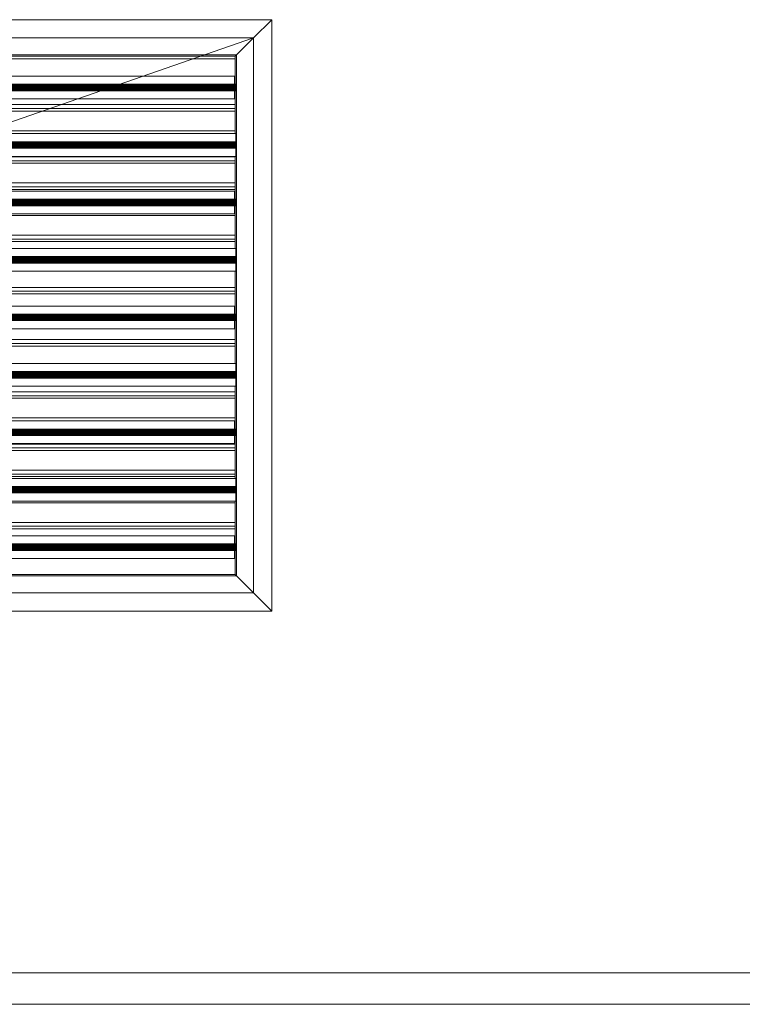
# Model space of a CAD drawing. Header units: metres. Extents: x 2.9 to 42.3, y -72.9 to -49.3.
# Tile 241 of 256: x 28.583 to 29.136, y -67.94 to -67.185. Entities that reach past the tile are written whole.
import ezdxf

# ---------------------------------------------------------------- set-up
doc = ezdxf.new("R2010")
doc.units = ezdxf.units.M
doc.linetypes.add('Oculto 1_5', pattern=[0.0022, 0.0015, -0.0007])
for name, color, linetype, lineweight in [('A-DETL', 7, 'Oculto 1_5', 18), ('A-WALL', 7, 'Continuous', 18), ('G-IMPT', 7, 'Continuous', 18), ('M-HVAC-DUCT-ANNO', 7, 'Continuous', 18)]:
    doc.layers.add(name, color=color, linetype=linetype, lineweight=lineweight)

# ---------------------------------------------------------------- blocks, each defined once
blk = doc.blocks.new('Paredes 15 - Paredes 6-6874455-2PAV')
at = {"layer": 'A-WALL', "color": 253, "true_color": 0xaaaaaa}
blk.add_line((29.3228, -67.93958), (26.39374, -67.93958), dxfattribs=at)
blk = doc.blocks.new('Paredes 14 - Paredes 21-7832839-2PAV')
at = {"layer": 'A-WALL', "color": 253, "true_color": 0xaaaaaa}
for p, q in [((29.3228, -67.91555), (26.39374, -67.91555)), ((26.39374, -67.93958), (29.3228, -67.93958))]:
    blk.add_line(p, q, dxfattribs=at)
blk = doc.blocks.new('4 GRE - ESCOLA DE CINEMA E AUDIOVISUAL CINE REX R07_rvt-1-2PAV')
at = {"layer": 'A-WALL', "color": 253, "lineweight": 18, "true_color": 0xaaaaaa}
for name in ['Paredes 15 - Paredes 6-6874455-2PAV', 'Paredes 14 - Paredes 21-7832839-2PAV']:
    blk.add_blockref(name, (0, 0.00002), dxfattribs=at)
blk = doc.blocks.new('GRELHA AR-AG 1225x425 - TROX_AR-AG_1225x425_dxf_QMODEL_9a1ed65d_b014_438d_945c_eb9463d1be6b-830546-2PAV')
at = {"layer": 'G-IMPT', "color": 1, "true_color": 0xff0000}
for p, q in [((0.6265, 0.2265), (-0.6265, 0.2265)), ((-0.6265, 0.2265), (-0.6265, -0.2265)), ((-0.6265, 0.2265), (-0.6265, -0.2265)), ((-0.6125, 0.2125), (-0.6265, 0.2265)), ((-0.6265, 0.2265), (0.6265, 0.2265)), ((0.6125, 0.2125), (0.6265, 0.2265)), ((0.6265, 0.2265), (0.6265, -0.2265)), ((0.6265, 0.2265), (0.6265, -0.2265)), ((0.055, 0.2126), (-0.049, 0.2126)), ((-0.049, 0.2126), (0.055, 0.2126)), ((-0.04046, 0.2127), (-0.04372, 0.2127)), ((-0.04372, 0.2127), (-0.04046, 0.2127)), ((-0.04046, 0.2127), (-0.03721, 0.2127)), ((-0.04046, 0.2127), (-0.03721, 0.2127)), ((-0.03721, 0.2127), (-0.03397, 0.2127)), ((-0.03721, 0.2127), (-0.03397, 0.2127)), ((-0.02882, 0.2127), (-0.03162, 0.2127)), ((-0.03162, 0.2127), (-0.02882, 0.2127)), ((-0.02661, 0.2127), (-0.02882, 0.2127)), ((-0.02661, 0.2127), (-0.02882, 0.2127)), ((-0.02882, 0.2127), (-0.02564, 0.2127)), ((-0.02882, 0.2127), (-0.02665, 0.2127)), ((-0.02572, 0.2127), (-0.02665, 0.2127)), ((-0.02581, 0.2127), (-0.02661, 0.2127)), ((-0.02631, 0.2127), (-0.02661, 0.2127)), ((-0.02603, 0.2127), (-0.02631, 0.2127)), ((-0.02576, 0.2127), (-0.02603, 0.2127)), ((-0.02504, 0.2127), (-0.02581, 0.2127)), ((-0.02552, 0.2127), (-0.02576, 0.2127)), ((-0.02572, 0.2127), (-0.02549, 0.2127)), ((-0.02564, 0.2127), (-0.02158, 0.2127)), ((-0.02532, 0.2127), (-0.02552, 0.2127)), ((-0.02549, 0.2127), (-0.02529, 0.2127)), ((-0.02516, 0.2127), (-0.02532, 0.2127)), ((-0.02529, 0.2127), (-0.02514, 0.2127)), ((-0.02505, 0.2127), (-0.02516, 0.2127)), ((-0.02514, 0.2127), (-0.02504, 0.2127)), ((-0.02499, 0.2127), (-0.02505, 0.2127)), ((-0.02504, 0.2127), (-0.02499, 0.2127)), ((-0.02432, 0.2127), (-0.02504, 0.2127)), ((-0.02499, 0.2127), (-0.02499, 0.2127)), ((-0.02368, 0.2127), (-0.02432, 0.2127)), ((-0.02422, 0.2127), (-0.0236, 0.2127)), ((-0.02422, 0.2127), (-0.02158, 0.2127)), ((-0.02314, 0.2127), (-0.02368, 0.2127)), ((-0.0236, 0.2127), (-0.02307, 0.2127)), ((-0.02271, 0.2127), (-0.02314, 0.2127)), ((-0.02307, 0.2127), (-0.02266, 0.2127)), ((-0.02241, 0.2127), (-0.02271, 0.2127)), ((-0.02266, 0.2127), (-0.02238, 0.2127)), ((-0.02225, 0.2127), (-0.02241, 0.2127)), ((-0.02238, 0.2127), (-0.02224, 0.2127)), ((-0.02224, 0.2127), (-0.02225, 0.2127)), ((-0.02038, 0.2127), (-0.02051, 0.2127)), ((-0.02051, 0.2127), (-0.02038, 0.2127)), ((-0.02001, 0.2127), (-0.02038, 0.2127)), ((-0.02038, 0.2127), (-0.02001, 0.2127)), ((-0.01941, 0.2127), (-0.02001, 0.2127)), ((-0.02001, 0.2127), (-0.01941, 0.2127)), ((-0.01859, 0.2127), (-0.01941, 0.2127)), ((-0.01941, 0.2127), (-0.01859, 0.2127)), ((-0.0176, 0.2127), (-0.01859, 0.2127)), ((-0.01859, 0.2127), (-0.0176, 0.2127)), ((-0.01647, 0.2127), (-0.0176, 0.2127)), ((-0.0176, 0.2127), (-0.01647, 0.2127)), ((-0.01725, 0.2127), (-0.01731, 0.2127)), ((-0.01731, 0.2127), (-0.01725, 0.2127)), ((-0.01705, 0.2127), (-0.01725, 0.2127)), ((-0.01725, 0.2127), (-0.01705, 0.2127)), ((-0.01675, 0.2127), (-0.01705, 0.2127)), ((-0.01705, 0.2127), (-0.01675, 0.2127)), ((-0.01633, 0.2127), (-0.01675, 0.2127)), ((-0.01675, 0.2127), (-0.01633, 0.2127)), ((-0.01524, 0.2127), (-0.01647, 0.2127)), ((-0.01647, 0.2127), (-0.01524, 0.2127)), ((-0.01582, 0.2127), (-0.01633, 0.2127)), ((-0.01633, 0.2127), (-0.01582, 0.2127)), ((-0.01524, 0.2127), (-0.01582, 0.2127)), ((-0.01582, 0.2127), (-0.01524, 0.2127)), ((-0.01461, 0.2127), (-0.01524, 0.2127)), ((-0.01524, 0.2127), (-0.01396, 0.2127)), ((-0.01524, 0.2127), (-0.01461, 0.2127)), ((-0.01524, 0.2127), (-0.01396, 0.2127)), ((-0.01396, 0.2127), (-0.01461, 0.2127)), ((-0.01461, 0.2127), (-0.01396, 0.2127)), ((-0.01396, 0.2127), (-0.01331, 0.2127)), ((-0.01396, 0.2127), (-0.01268, 0.2127)), ((-0.01396, 0.2127), (-0.01331, 0.2127)), ((-0.01396, 0.2127), (-0.01268, 0.2127)), ((-0.01331, 0.2127), (-0.01268, 0.2127)), ((-0.01268, 0.2127), (-0.01331, 0.2127)), ((-0.01268, 0.2127), (-0.01145, 0.2127)), ((-0.01268, 0.2127), (-0.0121, 0.2127)), ((-0.0121, 0.2127), (-0.01268, 0.2127)), ((-0.01145, 0.2127), (-0.01268, 0.2127)), ((-0.0121, 0.2127), (-0.01159, 0.2127)), ((-0.01159, 0.2127), (-0.0121, 0.2127)), ((-0.01159, 0.2127), (-0.01117, 0.2127)), ((-0.01117, 0.2127), (-0.01159, 0.2127)), ((-0.01145, 0.2127), (-0.01032, 0.2127)), ((-0.01032, 0.2127), (-0.01145, 0.2127)), ((-0.01117, 0.2127), (-0.01087, 0.2127)), ((-0.01087, 0.2127), (-0.01117, 0.2127)), ((-0.01087, 0.2127), (-0.01067, 0.2127)), ((-0.01067, 0.2127), (-0.01087, 0.2127)), ((-0.01067, 0.2127), (-0.01061, 0.2127)), ((-0.01061, 0.2127), (-0.01067, 0.2127)), ((-0.01032, 0.2127), (-0.00933, 0.2127)), ((-0.00933, 0.2127), (-0.01032, 0.2127)), ((-0.00933, 0.2127), (-0.00851, 0.2127)), ((-0.00851, 0.2127), (-0.00933, 0.2127)), ((-0.00851, 0.2127), (-0.00791, 0.2127)), ((-0.00791, 0.2127), (-0.00851, 0.2127)), ((-0.00791, 0.2127), (-0.00754, 0.2127)), ((-0.00754, 0.2127), (-0.00791, 0.2127)), ((-0.00754, 0.2127), (-0.00741, 0.2127)), ((-0.00741, 0.2127), (-0.00754, 0.2127)), ((0.00108, 0.2127), (-0.00722, 0.2127)), ((-0.00722, 0.2127), (-0.00385, 0.2127)), ((-0.00305, 0.2127), (-0.00649, 0.2127)), ((-0.00649, 0.2127), (-0.00305, 0.2127)), ((-0.00226, 0.2127), (-0.0057, 0.2127)), ((-0.0057, 0.2127), (-0.00226, 0.2127)), ((-0.00147, 0.2127), (-0.00491, 0.2127)), ((-0.00491, 0.2127), (-0.00147, 0.2127)), ((-0.0019, 0.2127), (-0.00407, 0.2127)), ((-0.00407, 0.2127), (-0.00238, 0.2127)), ((-0.00385, 0.2127), (0.0043, 0.2127)), ((-0.0019, 0.2127), (-0.00238, 0.2127)), ((-0.00125, 0.2127), (0.00219, 0.2127)), ((-0.00125, 0.2127), (-0.00078, 0.2127)), ((0.00219, 0.2127), (-0.00078, 0.2127)), ((0.00292, 0.2127), (-0.00052, 0.2127)), ((-0.00052, 0.2127), (0.00292, 0.2127)), ((-0.00041, 0.2127), (0.0015, 0.2127)), ((-0.00041, 0.2127), (0.00007, 0.2127)), ((0.0015, 0.2127), (0.00007, 0.2127)), ((0.00371, 0.2127), (0.00027, 0.2127)), ((0.00371, 0.2127), (0.00027, 0.2127)), ((0.0045, 0.2127), (0.00106, 0.2127)), ((0.00106, 0.2127), (0.0045, 0.2127)), ((0.00108, 0.2127), (0.0043, 0.2127)), ((0.00431, 0.2127), (0.00424, 0.2127)), ((0.00424, 0.2127), (0.00431, 0.2127)), ((0.00453, 0.2127), (0.00431, 0.2127)), ((0.00431, 0.2127), (0.00453, 0.2127)), ((0.00488, 0.2127), (0.00453, 0.2127)), ((0.00453, 0.2127), (0.00488, 0.2127)), ((0.00535, 0.2127), (0.00488, 0.2127)), ((0.00488, 0.2127), (0.00535, 0.2127)), ((0.00504, 0.2127), (0.00498, 0.2127)), ((0.00498, 0.2127), (0.00504, 0.2127)), ((0.00521, 0.2127), (0.00504, 0.2127)), ((0.00504, 0.2127), (0.00521, 0.2127)), ((0.00549, 0.2127), (0.00521, 0.2127)), ((0.00521, 0.2127), (0.00549, 0.2127)), ((0.00592, 0.2127), (0.00535, 0.2127)), ((0.00535, 0.2127), (0.00592, 0.2127)), ((0.00587, 0.2127), (0.00549, 0.2127)), ((0.00549, 0.2127), (0.00587, 0.2127)), ((0.00634, 0.2127), (0.00587, 0.2127)), ((0.00587, 0.2127), (0.00634, 0.2127)), ((0.00658, 0.2127), (0.00592, 0.2127)), ((0.00592, 0.2127), (0.00658, 0.2127)), ((0.00686, 0.2127), (0.00634, 0.2127)), ((0.00634, 0.2127), (0.00686, 0.2127)), ((0.0075, 0.2127), (0.0065, 0.2127)), ((0.0065, 0.2127), (0.0075, 0.2127)), ((0.00729, 0.2127), (0.00658, 0.2127)), ((0.00658, 0.2127), (0.00729, 0.2127)), ((0.00743, 0.2127), (0.00686, 0.2127)), ((0.00686, 0.2127), (0.00743, 0.2127)), ((0.00803, 0.2127), (0.00729, 0.2127)), ((0.00729, 0.2127), (0.00803, 0.2127)), ((0.00803, 0.2127), (0.00743, 0.2127)), ((0.00743, 0.2127), (0.00803, 0.2127)), ((0.00851, 0.2127), (0.0075, 0.2127)), ((0.00859, 0.2127), (0.0075, 0.2127)), ((0.00828, 0.2127), (0.0075, 0.2127)), ((0.0075, 0.2127), (0.00865, 0.2127)), ((0.00803, 0.2127), (0.00863, 0.2127)), ((0.00803, 0.2127), (0.00877, 0.2127)), ((0.00803, 0.2127), (0.00863, 0.2127)), ((0.00803, 0.2127), (0.00877, 0.2127)), ((0.00862, 0.2127), (0.00828, 0.2127)), ((0.00851, 0.2127), (0.0083, 0.2127)), ((0.00859, 0.2127), (0.0083, 0.2127)), ((0.00869, 0.2127), (0.00851, 0.2127)), ((0.00887, 0.2127), (0.00859, 0.2127)), ((0.00862, 0.2127), (0.00877, 0.2127)), ((0.00863, 0.2127), (0.0092, 0.2127)), ((0.0092, 0.2127), (0.00863, 0.2127)), ((0.00865, 0.2127), (0.01011, 0.2127)), ((0.00882, 0.2127), (0.00869, 0.2127)), ((0.00877, 0.2127), (0.00886, 0.2127)), ((0.00877, 0.2127), (0.00948, 0.2127)), ((0.00948, 0.2127), (0.00877, 0.2127)), ((0.00888, 0.2127), (0.00882, 0.2127)), ((0.00886, 0.2127), (0.00888, 0.2127)), ((0.00913, 0.2127), (0.00887, 0.2127)), ((0.00936, 0.2127), (0.00913, 0.2127)), ((0.00916, 0.2127), (0.00939, 0.2127)), ((0.00916, 0.2127), (0.01011, 0.2127)), ((0.0092, 0.2127), (0.00972, 0.2127)), ((0.00972, 0.2127), (0.0092, 0.2127)), ((0.00955, 0.2127), (0.00936, 0.2127)), ((0.00939, 0.2127), (0.00958, 0.2127)), ((0.00948, 0.2127), (0.01014, 0.2127)), ((0.01014, 0.2127), (0.00948, 0.2127)), ((0.00971, 0.2127), (0.00955, 0.2127)), ((0.00958, 0.2127), (0.00973, 0.2127)), ((0.00981, 0.2127), (0.00971, 0.2127)), ((0.01011, 0.2127), (0.00972, 0.2127)), ((0.01019, 0.2127), (0.00972, 0.2127)), ((0.00973, 0.2127), (0.00983, 0.2127)), ((0.00987, 0.2127), (0.00981, 0.2127)), ((0.00983, 0.2127), (0.00988, 0.2127)), ((0.00988, 0.2127), (0.00987, 0.2127)), ((0.01011, 0.2127), (0.01057, 0.2127)), ((0.01014, 0.2127), (0.01071, 0.2127)), ((0.01071, 0.2127), (0.01014, 0.2127)), ((0.01057, 0.2127), (0.01019, 0.2127)), ((0.01057, 0.2127), (0.01085, 0.2127)), ((0.01085, 0.2127), (0.01057, 0.2127)), ((0.01071, 0.2127), (0.01118, 0.2127)), ((0.01118, 0.2127), (0.01071, 0.2127)), ((0.01085, 0.2127), (0.01102, 0.2127)), ((0.01102, 0.2127), (0.01085, 0.2127)), ((0.01102, 0.2127), (0.01108, 0.2127)), ((0.01108, 0.2127), (0.01102, 0.2127)), ((0.01118, 0.2127), (0.01153, 0.2127)), ((0.01153, 0.2127), (0.01118, 0.2127)), ((0.01333, 0.2127), (0.01126, 0.2127)), ((0.01333, 0.2127), (0.01126, 0.2127)), ((0.01153, 0.2127), (0.01175, 0.2127)), ((0.01175, 0.2127), (0.01153, 0.2127)), ((0.01175, 0.2127), (0.01182, 0.2127)), ((0.01182, 0.2127), (0.01175, 0.2127)), ((0.01333, 0.2127), (0.01451, 0.2127)), ((0.01333, 0.2127), (0.01452, 0.2127)), ((0.01451, 0.2127), (0.01649, 0.2127)), ((0.01452, 0.2127), (0.01649, 0.2127)), ((0.01914, 0.2127), (0.01796, 0.2127)), ((0.01914, 0.2127), (0.01796, 0.2127)), ((0.0218, 0.2127), (0.01914, 0.2127)), ((0.0218, 0.2127), (0.01914, 0.2127)), ((0.0218, 0.2127), (0.01914, 0.2127)), ((0.01914, 0.2127), (0.0218, 0.2127)), ((0.0218, 0.2127), (0.01914, 0.2127)), ((0.01914, 0.2127), (0.0218, 0.2127)), ((0.02341, 0.2127), (0.02335, 0.2127)), ((0.02335, 0.2127), (0.02341, 0.2127)), ((0.02359, 0.2127), (0.02341, 0.2127)), ((0.02341, 0.2127), (0.02359, 0.2127)), ((0.02388, 0.2127), (0.02359, 0.2127)), ((0.02359, 0.2127), (0.02388, 0.2127)), ((0.02427, 0.2127), (0.02388, 0.2127)), ((0.02388, 0.2127), (0.02427, 0.2127)), ((0.02475, 0.2127), (0.02427, 0.2127)), ((0.02427, 0.2127), (0.02475, 0.2127)), ((0.02476, 0.2127), (0.02473, 0.2127)), ((0.02473, 0.2127), (0.02476, 0.2127)), ((0.02529, 0.2127), (0.02475, 0.2127)), ((0.02475, 0.2127), (0.02529, 0.2127)), ((0.02487, 0.2127), (0.02476, 0.2127)), ((0.02476, 0.2127), (0.02487, 0.2127)), ((0.02503, 0.2127), (0.02487, 0.2127)), ((0.02487, 0.2127), (0.02503, 0.2127)), ((0.02526, 0.2127), (0.02503, 0.2127)), ((0.02503, 0.2127), (0.02526, 0.2127)), ((0.02553, 0.2127), (0.02526, 0.2127)), ((0.02526, 0.2127), (0.02553, 0.2127)), ((0.02589, 0.2127), (0.02529, 0.2127)), ((0.02529, 0.2127), (0.02589, 0.2127)), ((0.02584, 0.2127), (0.02553, 0.2127)), ((0.02553, 0.2127), (0.02584, 0.2127)), ((0.02618, 0.2127), (0.02584, 0.2127)), ((0.02584, 0.2127), (0.02618, 0.2127)), ((0.02651, 0.2127), (0.02589, 0.2127)), ((0.02589, 0.2127), (0.02651, 0.2127)), ((0.02654, 0.2127), (0.02618, 0.2127)), ((0.02618, 0.2127), (0.02654, 0.2127)), ((0.02713, 0.2127), (0.02651, 0.2127)), ((0.02651, 0.2127), (0.02713, 0.2127)), ((0.0269, 0.2127), (0.02654, 0.2127)), ((0.02654, 0.2127), (0.0269, 0.2127)), ((0.02724, 0.2127), (0.0269, 0.2127)), ((0.0269, 0.2127), (0.02724, 0.2127)), ((0.02773, 0.2127), (0.02713, 0.2127)), ((0.02713, 0.2127), (0.02773, 0.2127)), ((0.02756, 0.2127), (0.02724, 0.2127)), ((0.02724, 0.2127), (0.02756, 0.2127)), ((0.02756, 0.2127), (0.02795, 0.2127)), ((0.02756, 0.2127), (0.02795, 0.2127)), ((0.02829, 0.2127), (0.02773, 0.2127)), ((0.02773, 0.2127), (0.02829, 0.2127)), ((0.02828, 0.2127), (0.02795, 0.2127)), ((0.02828, 0.2127), (0.02795, 0.2127)), ((0.02829, 0.2127), (0.02828, 0.2127)), ((0.02829, 0.2127), (0.02828, 0.2127)), ((0.02986, 0.2127), (0.03104, 0.2127)), ((0.03104, 0.2127), (0.02986, 0.2127)), ((0.03104, 0.2127), (0.0337, 0.2127)), ((0.03104, 0.2127), (0.0337, 0.2127)), ((0.03488, 0.2127), (0.0337, 0.2127)), ((0.0337, 0.2127), (0.03488, 0.2127)), ((0.03654, 0.2127), (0.03772, 0.2127)), ((0.03772, 0.2127), (0.03654, 0.2127)), ((0.03772, 0.2127), (0.04067, 0.2127)), ((0.03772, 0.2127), (0.04067, 0.2127)), ((0.04067, 0.2127), (0.04185, 0.2127)), ((0.04185, 0.2127), (0.04067, 0.2127)), ((0.0445, 0.2127), (0.04332, 0.2127)), ((0.04332, 0.2127), (0.0445, 0.2127)), ((0.04618, 0.2127), (0.04736, 0.2127)), ((0.04736, 0.2127), (0.04618, 0.2127)), ((0.04736, 0.2127), (0.04763, 0.2127)), ((0.04736, 0.2127), (0.04763, 0.2127)), ((0.04763, 0.2127), (0.04951, 0.2127)), ((0.04763, 0.2127), (0.04951, 0.2127)), ((0.04896, 0.2127), (0.0512, 0.2127)), ((0.04896, 0.2127), (0.0512, 0.2127)), ((0.0512, 0.2127), (0.04951, 0.2127)), ((0.0512, 0.2127), (0.04951, 0.2127)), ((-0.6125, -0.2125), (-0.6265, -0.2265)), ((0.6125, -0.2125), (0.6265, -0.2265)), ((0.6265, -0.2265), (-0.6265, -0.2265)), ((-0.6265, -0.2265), (0.6265, -0.2265))]:
    blk.add_line(p, q, dxfattribs=at)
blk = doc.blocks.new('GRELHA AR-AG 1225x425 - TROX_AR-AG_1225x425_dxf-830545-2PAV')
blk.add_blockref('GRELHA AR-AG 1225x425 - TROX_AR-AG_1225x425_dxf_QMODEL_9a1ed65d_b014_438d_945c_eb9463d1be6b-830546-2PAV', (0, 0))
blk = doc.blocks.new('GRELHA AR-AG 1225x425 - TROX_AR-AG_1225x425_dxf_QMODEL_9a1ed65d_b014_438d_945c_eb9463d1be6b-V138-2PAV')
at = {"layer": 'A-DETL', "color": 1, "linetype": 'Continuous', "true_color": 0xff0000}
for p, q in [((-0.6125, 0.2125), (-0.6265, 0.2265)), ((-0.6265, 0.2265), (0.6265, 0.2265)), ((-0.6125, 0.2125), (-0.5995, 0.1995)), ((-0.5985, 0.1985), (-0.5995, 0.1995)), ((0.5995, 0.1995), (-0.5995, 0.1995)), ((-0.5995, 0.1995), (-0.5995, -0.1995)), ((0.572, 0.1985), (-0.5985, 0.1985)), ((-0.5985, 0.1985), (-0.5985, 0.17981)), ((-0.5985, 0.1985), (-0.5985, 0.18517)), ((0.572, 0.1985), (-0.5985, 0.1985)), ((-0.5985, 0.1985), (0.572, 0.1985)), ((-0.5985, 0.18517), (-0.5985, 0.17981)), ((-0.598, 0.1795), (-0.598, 0.18621)), ((-0.598, 0.18621), (0.53657, 0.18621)), ((-0.599, 0.17995), (-0.599, 0.18)), ((0.51867, 0.18), (-0.599, 0.18)), ((-0.599, 0.17995), (-0.599, 0.17981)), ((-0.598, 0.17995), (-0.599, 0.17995)), ((-0.599, 0.17981), (-0.599, 0.17958)), ((-0.598, 0.17981), (-0.599, 0.17981)), ((-0.599, 0.17958), (-0.599, 0.17927)), ((-0.598, 0.17958), (-0.599, 0.17958)), ((-0.599, 0.17927), (-0.599, 0.17889)), ((0.599, 0.17927), (-0.599, 0.17927)), ((-0.599, 0.17889), (-0.599, 0.17846)), ((0.599, 0.17889), (-0.599, 0.17889)), ((-0.599, 0.17846), (-0.599, 0.17799)), ((0.599, 0.17846), (-0.599, 0.17846)), ((-0.599, 0.17799), (-0.599, 0.1775)), ((0.599, 0.17799), (-0.599, 0.17799)), ((-0.599, 0.1775), (-0.599, 0.17701)), ((0.599, 0.1775), (-0.599, 0.1775)), ((-0.599, 0.17701), (-0.599, 0.17654)), ((0.599, 0.17701), (-0.599, 0.17701)), ((-0.599, 0.17654), (-0.599, 0.17611)), ((0.599, 0.17654), (-0.599, 0.17654)), ((-0.599, 0.17611), (-0.599, 0.17573)), ((0.599, 0.17611), (-0.599, 0.17611)), ((-0.599, 0.17573), (-0.599, 0.17542)), ((0.599, 0.17573), (-0.599, 0.17573)), ((-0.599, 0.17542), (-0.599, 0.17519)), ((0.599, 0.17542), (-0.599, 0.17542)), ((-0.599, 0.17519), (-0.599, 0.17505)), ((0.599, 0.17519), (-0.599, 0.17519)), ((-0.599, 0.17505), (-0.599, 0.175)), ((0.599, 0.17505), (-0.599, 0.17505)), ((0.50426, 0.175), (-0.599, 0.175)), ((-0.5985, 0.17519), (-0.5985, 0.14221)), ((-0.5985, 0.17519), (-0.5985, 0.16517)), ((0.51723, 0.1795), (-0.598, 0.1795)), ((-0.598, 0.16879), (-0.598, 0.17519)), ((0.48637, 0.16879), (-0.598, 0.16879)), ((-0.5985, 0.16517), (-0.5985, 0.1585)), ((-0.5985, 0.1635), (0.5985, 0.1635)), ((-0.5985, 0.1615), (0.46535, 0.1615)), ((-0.5985, 0.1585), (-0.5985, 0.14517)), ((0.4567, 0.1585), (-0.5985, 0.1585)), ((-0.5985, 0.1585), (0.4567, 0.1585)), ((-0.5985, 0.14517), (-0.5985, 0.14221)), ((-0.5985, 0.1435), (0.5985, 0.1435)), ((-0.599, 0.13581), (-0.599, 0.14221)), ((-0.599, 0.14221), (0.40974, 0.14221)), ((-0.599, 0.13595), (-0.599, 0.136)), ((0.39185, 0.136), (-0.599, 0.136)), ((-0.599, 0.13595), (-0.599, 0.13581)), ((0.599, 0.13595), (-0.599, 0.13595)), ((-0.599, 0.13581), (-0.599, 0.13558)), ((0.599, 0.13581), (-0.599, 0.13581)), ((-0.599, 0.13558), (-0.599, 0.13527)), ((0.599, 0.13558), (-0.599, 0.13558)), ((-0.599, 0.13527), (-0.599, 0.13489)), ((0.599, 0.13527), (-0.599, 0.13527)), ((-0.599, 0.13489), (-0.599, 0.13446)), ((0.599, 0.13489), (-0.599, 0.13489)), ((-0.599, 0.13446), (-0.599, 0.13399)), ((0.599, 0.13446), (-0.599, 0.13446)), ((-0.599, 0.13399), (-0.599, 0.1335)), ((0.599, 0.13399), (-0.599, 0.13399)), ((-0.599, 0.1335), (-0.599, 0.13301)), ((0.599, 0.1335), (-0.599, 0.1335)), ((-0.599, 0.13301), (-0.599, 0.13254)), ((0.599, 0.13301), (-0.599, 0.13301)), ((-0.599, 0.13254), (-0.599, 0.13211)), ((0.599, 0.13254), (-0.599, 0.13254)), ((-0.599, 0.13211), (-0.599, 0.13173)), ((0.599, 0.13211), (-0.599, 0.13211)), ((-0.599, 0.13173), (-0.599, 0.13142)), ((0.599, 0.13173), (-0.599, 0.13173)), ((-0.599, 0.12479), (-0.599, 0.1315)), ((-0.599, 0.1315), (0.37888, 0.1315)), ((0.37744, 0.131), (-0.599, 0.131)), ((0.35954, 0.12479), (-0.599, 0.12479)), ((-0.5985, 0.12479), (-0.5985, 0.09181)), ((-0.5985, 0.12479), (-0.5985, 0.1185)), ((-0.5985, 0.1235), (0.5985, 0.1235)), ((-0.5985, 0.1215), (0.35005, 0.1215)), ((-0.5985, 0.1185), (-0.5985, 0.10517)), ((0.34141, 0.1185), (-0.5985, 0.1185)), ((-0.5985, 0.1185), (0.34141, 0.1185)), ((-0.5985, 0.10517), (-0.5985, 0.0985)), ((-0.5985, 0.1035), (0.5985, 0.1035)), ((-0.5985, 0.1015), (0.29241, 0.1015)), ((-0.5985, 0.0985), (-0.5985, 0.09181)), ((0.28376, 0.0985), (-0.5985, 0.0985)), ((-0.5985, 0.0985), (0.28376, 0.0985)), ((-0.598, 0.0915), (-0.598, 0.09821)), ((-0.598, 0.09821), (0.28292, 0.09821)), ((-0.599, 0.09195), (-0.599, 0.092)), ((0.26503, 0.092), (-0.599, 0.092)), ((-0.599, 0.09195), (-0.599, 0.09181)), ((-0.598, 0.09195), (-0.599, 0.09195)), ((-0.599, 0.09181), (-0.599, 0.09158)), ((-0.598, 0.09181), (-0.599, 0.09181)), ((-0.599, 0.09158), (-0.599, 0.09127)), ((-0.598, 0.09158), (-0.599, 0.09158)), ((-0.599, 0.09127), (-0.599, 0.09089)), ((0.599, 0.09127), (-0.599, 0.09127)), ((-0.599, 0.09089), (-0.599, 0.09046)), ((0.599, 0.09089), (-0.599, 0.09089)), ((0.26358, 0.0915), (-0.598, 0.0915)), ((-0.599, 0.09046), (-0.599, 0.08999)), ((0.599, 0.09046), (-0.599, 0.09046)), ((-0.599, 0.08999), (-0.599, 0.0895)), ((0.599, 0.08999), (-0.599, 0.08999)), ((-0.599, 0.0895), (-0.599, 0.08901)), ((0.599, 0.0895), (-0.599, 0.0895)), ((-0.599, 0.08901), (-0.599, 0.08854)), ((0.599, 0.08901), (-0.599, 0.08901)), ((-0.599, 0.08854), (-0.599, 0.08811)), ((0.599, 0.08854), (-0.599, 0.08854)), ((-0.599, 0.08811), (-0.599, 0.08773)), ((0.599, 0.08811), (-0.599, 0.08811)), ((-0.599, 0.08773), (-0.599, 0.08742)), ((0.599, 0.08773), (-0.599, 0.08773)), ((-0.599, 0.08742), (-0.599, 0.08719)), ((0.599, 0.08742), (-0.599, 0.08742)), ((-0.599, 0.08719), (-0.599, 0.08705)), ((0.599, 0.08719), (-0.599, 0.08719)), ((-0.599, 0.08705), (-0.599, 0.087)), ((0.599, 0.08705), (-0.599, 0.08705)), ((0.25061, 0.087), (-0.599, 0.087)), ((-0.5985, 0.08719), (-0.5985, 0.05421)), ((-0.5985, 0.08719), (-0.5985, 0.08517)), ((-0.5985, 0.08517), (-0.5985, 0.0785)), ((-0.598, 0.08079), (-0.598, 0.08719)), ((-0.5985, 0.0785), (-0.5985, 0.06517)), ((0.22611, 0.0785), (-0.5985, 0.0785)), ((-0.5985, 0.0785), (0.22611, 0.0785)), ((0.23272, 0.08079), (-0.598, 0.08079)), ((-0.5985, 0.06517), (-0.5985, 0.0585)), ((-0.5985, 0.0635), (0.5985, 0.0635)), ((-0.5985, 0.0615), (0.17711, 0.0615)), ((-0.599, 0.04781), (-0.599, 0.05421)), ((-0.599, 0.05421), (0.1561, 0.05421)), ((-0.5985, 0.0585), (-0.5985, 0.05421)), ((0.16847, 0.0585), (-0.5985, 0.0585)), ((-0.5985, 0.0585), (0.16847, 0.0585)), ((-0.599, 0.04795), (-0.599, 0.048)), ((0.1382, 0.048), (-0.599, 0.048)), ((-0.599, 0.04795), (-0.599, 0.04781)), ((0.599, 0.04795), (-0.599, 0.04795)), ((-0.599, 0.04781), (-0.599, 0.04758)), ((0.599, 0.04781), (-0.599, 0.04781)), ((-0.599, 0.04758), (-0.599, 0.04727)), ((0.599, 0.04758), (-0.599, 0.04758)), ((-0.599, 0.04727), (-0.599, 0.04689)), ((0.599, 0.04727), (-0.599, 0.04727)), ((-0.599, 0.04689), (-0.599, 0.04646)), ((0.599, 0.04689), (-0.599, 0.04689)), ((-0.599, 0.04646), (-0.599, 0.04599)), ((0.599, 0.04646), (-0.599, 0.04646)), ((-0.599, 0.04599), (-0.599, 0.0455)), ((0.599, 0.04599), (-0.599, 0.04599)), ((-0.599, 0.0455), (-0.599, 0.04501)), ((0.599, 0.0455), (-0.599, 0.0455)), ((-0.599, 0.04501), (-0.599, 0.04454)), ((0.599, 0.04501), (-0.599, 0.04501)), ((-0.599, 0.04454), (-0.599, 0.04411)), ((0.599, 0.04454), (-0.599, 0.04454)), ((-0.599, 0.04411), (-0.599, 0.04373)), ((0.599, 0.04411), (-0.599, 0.04411)), ((-0.599, 0.04373), (-0.599, 0.04342)), ((0.599, 0.04373), (-0.599, 0.04373)), ((-0.599, 0.03679), (-0.599, 0.0435)), ((-0.599, 0.0435), (0.12523, 0.0435)), ((0.12379, 0.043), (-0.599, 0.043)), ((0.1059, 0.03679), (-0.599, 0.03679)), ((-0.5985, 0.03679), (-0.5985, 0.00381)), ((-0.5985, 0.03679), (-0.5985, 0.02517)), ((-0.5985, 0.02517), (-0.5985, 0.0185)), ((-0.5985, 0.0235), (0.5985, 0.0235)), ((-0.5985, 0.0215), (0.06182, 0.0215)), ((-0.5985, 0.0185), (-0.5985, 0.00517)), ((0.05317, 0.0185), (-0.5985, 0.0185)), ((-0.5985, 0.0185), (0.05317, 0.0185)), ((-0.598, 0.0035), (-0.598, 0.01021)), ((0.02927, 0.01021), (-0.598, 0.01021)), ((-0.599, 0.00395), (-0.599, 0.004)), ((0.01138, 0.004), (-0.599, 0.004)), ((-0.599, 0.00395), (-0.599, 0.00381)), ((-0.598, 0.00395), (-0.599, 0.00395)), ((-0.599, 0.00381), (-0.599, 0.00358)), ((-0.598, 0.00381), (-0.599, 0.00381)), ((-0.599, 0.00358), (-0.599, 0.00327)), ((-0.598, 0.00358), (-0.599, 0.00358)), ((-0.599, 0.00327), (-0.599, 0.00289)), ((0.599, 0.00327), (-0.599, 0.00327)), ((-0.599, 0.00289), (-0.599, 0.00246)), ((0.599, 0.00289), (-0.599, 0.00289)), ((-0.599, 0.00246), (-0.599, 0.00199)), ((0.599, 0.00246), (-0.599, 0.00246)), ((-0.599, 0.00199), (-0.599, 0.0015)), ((0.599, 0.00199), (-0.599, 0.00199)), ((-0.599, 0.0015), (-0.599, 0.00101)), ((0.599, 0.0015), (-0.599, 0.0015)), ((-0.599, 0.00101), (-0.599, 0.00054)), ((0.599, 0.00101), (-0.599, 0.00101)), ((-0.599, 0.00054), (-0.599, 0.00011)), ((0.599, 0.00054), (-0.599, 0.00054)), ((-0.599, 0.00011), (-0.599, -0.00027)), ((0.599, 0.00011), (-0.599, 0.00011)), ((-0.5985, 0.00517), (-0.5985, 0.00381)), ((0.00994, 0.0035), (-0.598, 0.0035)), ((-0.599, -0.00027), (-0.599, -0.00058)), ((0.599, -0.00027), (-0.599, -0.00027)), ((-0.599, -0.00058), (-0.599, -0.00081)), ((0.599, -0.00058), (-0.599, -0.00058)), ((-0.599, -0.00081), (-0.599, -0.00095)), ((0.599, -0.00081), (-0.599, -0.00081)), ((-0.599, -0.00095), (-0.599, -0.001)), ((0.599, -0.00095), (-0.599, -0.00095)), ((-0.00303, -0.001), (-0.599, -0.001)), ((-0.5985, -0.00081), (-0.5985, -0.03379)), ((-0.5985, -0.0015), (-0.5985, -0.01483)), ((-0.598, -0.00721), (-0.598, -0.00081)), ((-0.02093, -0.00721), (-0.598, -0.00721)), ((-0.5985, -0.01483), (-0.5985, -0.0215)), ((0.5985, -0.0165), (-0.5985, -0.0165)), ((-0.5985, -0.0185), (-0.05347, -0.0185)), ((-0.5985, -0.0215), (-0.5985, -0.03379)), ((-0.06212, -0.0215), (-0.5985, -0.0215)), ((-0.5985, -0.0215), (-0.06212, -0.0215)), ((-0.599, -0.04019), (-0.599, -0.03379)), ((-0.599, -0.03379), (-0.09755, -0.03379)), ((-0.599, -0.04005), (-0.599, -0.04)), ((-0.11545, -0.04), (-0.599, -0.04)), ((-0.599, -0.04005), (-0.599, -0.04019)), ((0.599, -0.04005), (-0.599, -0.04005)), ((-0.599, -0.04019), (-0.599, -0.04042)), ((0.599, -0.04019), (-0.599, -0.04019)), ((-0.599, -0.04042), (-0.599, -0.04073)), ((0.599, -0.04042), (-0.599, -0.04042)), ((-0.599, -0.04073), (-0.599, -0.04111)), ((0.599, -0.04073), (-0.599, -0.04073)), ((-0.599, -0.04111), (-0.599, -0.04154)), ((0.599, -0.04111), (-0.599, -0.04111)), ((-0.599, -0.04154), (-0.599, -0.04201)), ((0.599, -0.04154), (-0.599, -0.04154)), ((-0.599, -0.04201), (-0.599, -0.0425)), ((0.599, -0.04201), (-0.599, -0.04201)), ((-0.599, -0.0425), (-0.599, -0.04299)), ((0.599, -0.0425), (-0.599, -0.0425)), ((-0.599, -0.04299), (-0.599, -0.04346)), ((0.599, -0.04299), (-0.599, -0.04299)), ((-0.599, -0.04346), (-0.599, -0.04389)), ((0.599, -0.04346), (-0.599, -0.04346)), ((-0.599, -0.04389), (-0.599, -0.04427)), ((0.599, -0.04389), (-0.599, -0.04389)), ((-0.599, -0.04427), (-0.599, -0.04458)), ((0.599, -0.04427), (-0.599, -0.04427)), ((-0.599, -0.05121), (-0.599, -0.0445)), ((-0.599, -0.0445), (-0.12842, -0.0445)), ((-0.12986, -0.045), (-0.599, -0.045)), ((-0.14775, -0.05121), (-0.599, -0.05121)), ((-0.5985, -0.05121), (-0.5985, -0.08419)), ((-0.5985, -0.05121), (-0.5985, -0.05483)), ((-0.5985, -0.05483), (-0.5985, -0.0615)), ((-0.5985, -0.0565), (0.5985, -0.0565)), ((-0.5985, -0.0585), (-0.16877, -0.0585)), ((-0.5985, -0.0615), (-0.5985, -0.07483)), ((-0.17742, -0.0615), (-0.5985, -0.0615)), ((-0.5985, -0.0615), (-0.17742, -0.0615)), ((-0.5985, -0.07483), (-0.5985, -0.0815)), ((-0.5985, -0.0765), (0.5985, -0.0765)), ((-0.5985, -0.0815), (-0.5985, -0.08419)), ((-0.598, -0.0845), (-0.598, -0.07779)), ((-0.598, -0.07779), (-0.22437, -0.07779)), ((-0.599, -0.08405), (-0.599, -0.084)), ((-0.24227, -0.084), (-0.599, -0.084)), ((-0.599, -0.08405), (-0.599, -0.08419)), ((-0.598, -0.08405), (-0.599, -0.08405)), ((-0.599, -0.08419), (-0.599, -0.08442)), ((-0.598, -0.08419), (-0.599, -0.08419)), ((-0.599, -0.08442), (-0.599, -0.08473)), ((-0.598, -0.08442), (-0.599, -0.08442)), ((-0.599, -0.08473), (-0.599, -0.08511)), ((0.599, -0.08473), (-0.599, -0.08473)), ((-0.599, -0.08511), (-0.599, -0.08554)), ((0.599, -0.08511), (-0.599, -0.08511)), ((-0.599, -0.08554), (-0.599, -0.08601)), ((0.599, -0.08554), (-0.599, -0.08554)), ((-0.599, -0.08601), (-0.599, -0.0865)), ((0.599, -0.08601), (-0.599, -0.08601)), ((-0.599, -0.0865), (-0.599, -0.08699)), ((0.599, -0.0865), (-0.599, -0.0865)), ((-0.599, -0.08699), (-0.599, -0.08746)), ((0.599, -0.08699), (-0.599, -0.08699)), ((-0.599, -0.08746), (-0.599, -0.08789)), ((0.599, -0.08746), (-0.599, -0.08746)), ((-0.599, -0.08789), (-0.599, -0.08827)), ((0.599, -0.08789), (-0.599, -0.08789)), ((-0.599, -0.08827), (-0.599, -0.08858)), ((0.599, -0.08827), (-0.599, -0.08827)), ((-0.599, -0.08858), (-0.599, -0.08881)), ((0.599, -0.08858), (-0.599, -0.08858)), ((-0.599, -0.08881), (-0.599, -0.08895)), ((0.599, -0.08881), (-0.599, -0.08881)), ((-0.599, -0.08895), (-0.599, -0.089)), ((0.599, -0.08895), (-0.599, -0.08895)), ((-0.25668, -0.089), (-0.599, -0.089)), ((-0.5985, -0.08881), (-0.5985, -0.12179)), ((-0.5985, -0.08881), (-0.5985, -0.09483)), ((-0.24371, -0.0845), (-0.598, -0.0845)), ((-0.598, -0.09521), (-0.598, -0.08881)), ((-0.5985, -0.09483), (-0.5985, -0.1015)), ((-0.5985, -0.0965), (0.5985, -0.0965)), ((-0.27457, -0.09521), (-0.598, -0.09521)), ((-0.5985, -0.0985), (-0.28406, -0.0985)), ((-0.5985, -0.1015), (-0.5985, -0.11483)), ((-0.29271, -0.1015), (-0.5985, -0.1015)), ((-0.5985, -0.1015), (-0.29271, -0.1015)), ((-0.5985, -0.11483), (-0.5985, -0.1215)), ((-0.5985, -0.1165), (0.5985, -0.1165)), ((-0.5985, -0.1185), (-0.34171, -0.1185)), ((-0.599, -0.12819), (-0.599, -0.12179)), ((-0.599, -0.12179), (-0.3512, -0.12179)), ((-0.599, -0.12805), (-0.599, -0.128)), ((-0.36909, -0.128), (-0.599, -0.128)), ((-0.599, -0.12805), (-0.599, -0.12819)), ((0.599, -0.12805), (-0.599, -0.12805)), ((-0.599, -0.12819), (-0.599, -0.12842)), ((0.599, -0.12819), (-0.599, -0.12819)), ((-0.35036, -0.1215), (-0.5985, -0.1215)), ((-0.5985, -0.1215), (-0.35036, -0.1215)), ((-0.599, -0.12842), (-0.599, -0.12873)), ((0.599, -0.12842), (-0.599, -0.12842)), ((-0.599, -0.12873), (-0.599, -0.12911)), ((0.599, -0.12873), (-0.599, -0.12873)), ((-0.599, -0.12911), (-0.599, -0.12954)), ((0.599, -0.12911), (-0.599, -0.12911)), ((-0.599, -0.12954), (-0.599, -0.13001)), ((0.599, -0.12954), (-0.599, -0.12954)), ((-0.599, -0.13001), (-0.599, -0.1305)), ((0.599, -0.13001), (-0.599, -0.13001)), ((-0.599, -0.1305), (-0.599, -0.13099)), ((0.599, -0.1305), (-0.599, -0.1305)), ((-0.599, -0.13099), (-0.599, -0.13146)), ((0.599, -0.13099), (-0.599, -0.13099)), ((-0.599, -0.13146), (-0.599, -0.13189)), ((0.599, -0.13146), (-0.599, -0.13146)), ((-0.599, -0.13189), (-0.599, -0.13227)), ((0.599, -0.13189), (-0.599, -0.13189)), ((-0.599, -0.13227), (-0.599, -0.13258)), ((0.599, -0.13227), (-0.599, -0.13227)), ((-0.599, -0.13921), (-0.599, -0.1325)), ((-0.599, -0.1325), (-0.38206, -0.1325)), ((-0.3835, -0.133), (-0.599, -0.133)), ((-0.4014, -0.13921), (-0.599, -0.13921)), ((-0.5985, -0.13921), (-0.5985, -0.17219)), ((-0.5985, -0.13921), (-0.5985, -0.1415)), ((-0.5985, -0.1415), (-0.5985, -0.15483)), ((-0.408, -0.1415), (-0.5985, -0.1415)), ((-0.5985, -0.1415), (-0.408, -0.1415)), ((-0.5985, -0.15483), (-0.5985, -0.1615)), ((-0.5985, -0.1565), (0.5985, -0.1565)), ((-0.5985, -0.1585), (-0.457, -0.1585)), ((-0.5985, -0.1615), (-0.5985, -0.17219)), ((-0.46565, -0.1615), (-0.5985, -0.1615)), ((-0.5985, -0.1615), (-0.46565, -0.1615)), ((-0.598, -0.1725), (-0.598, -0.16579)), ((-0.598, -0.16579), (-0.47802, -0.16579)), ((-0.47772, -0.16579), (0.599, -0.16579)), ((0.5985, -0.1615), (-0.46535, -0.1615)), ((-0.46535, -0.1615), (0.5985, -0.1615)), ((-0.4567, -0.1585), (0.5985, -0.1585)), ((-0.599, -0.17205), (-0.599, -0.172)), ((-0.49592, -0.172), (-0.599, -0.172)), ((-0.599, -0.17205), (-0.599, -0.17219)), ((-0.598, -0.17205), (-0.599, -0.17205)), ((-0.599, -0.17219), (-0.599, -0.17242)), ((-0.598, -0.17219), (-0.599, -0.17219)), ((-0.599, -0.17242), (-0.599, -0.17273)), ((-0.598, -0.17242), (-0.599, -0.17242)), ((-0.599, -0.17273), (-0.599, -0.17311)), ((0.599, -0.17273), (-0.599, -0.17273)), ((-0.599, -0.17311), (-0.599, -0.17354)), ((0.599, -0.17311), (-0.599, -0.17311)), ((-0.49736, -0.1725), (-0.598, -0.1725)), ((0.599, -0.1725), (-0.49705, -0.1725)), ((0.599, -0.172), (-0.49561, -0.172)), ((-0.599, -0.17354), (-0.599, -0.17401)), ((0.599, -0.17354), (-0.599, -0.17354)), ((-0.599, -0.17401), (-0.599, -0.1745)), ((0.599, -0.17401), (-0.599, -0.17401)), ((-0.599, -0.1745), (-0.599, -0.17499)), ((0.599, -0.1745), (-0.599, -0.1745)), ((-0.599, -0.17499), (-0.599, -0.17546)), ((0.599, -0.17499), (-0.599, -0.17499)), ((-0.599, -0.17546), (-0.599, -0.17589)), ((0.599, -0.17546), (-0.599, -0.17546)), ((-0.599, -0.17589), (-0.599, -0.17627)), ((0.599, -0.17589), (-0.599, -0.17589)), ((-0.599, -0.17627), (-0.599, -0.17658)), ((0.599, -0.17627), (-0.599, -0.17627)), ((-0.599, -0.17658), (-0.599, -0.17681)), ((0.599, -0.17658), (-0.599, -0.17658)), ((-0.599, -0.17681), (-0.599, -0.17695)), ((0.599, -0.17681), (-0.599, -0.17681)), ((-0.599, -0.17695), (-0.599, -0.177)), ((0.599, -0.17695), (-0.599, -0.17695)), ((-0.51033, -0.177), (-0.599, -0.177)), ((-0.5985, -0.17681), (-0.5985, -0.1985)), ((-0.5985, -0.17681), (-0.5985, -0.1815)), ((-0.598, -0.18321), (-0.598, -0.17681)), ((0.599, -0.177), (-0.51003, -0.177)), ((-0.5985, -0.1815), (-0.5985, -0.19483)), ((-0.52822, -0.18321), (-0.598, -0.18321)), ((0.599, -0.18321), (-0.52792, -0.18321)), ((-0.5985, -0.19483), (-0.5985, -0.1985)), ((-0.6125, -0.2125), (-0.5995, -0.1995)), ((-0.5985, -0.1985), (-0.5995, -0.1995)), ((-0.5995, -0.1995), (0.5995, -0.1995)), ((-0.5985, -0.1965), (0.5985, -0.1965)), ((-0.5723, -0.1985), (-0.5985, -0.1985)), ((-0.5985, -0.1985), (-0.5723, -0.1985)), ((0.5985, -0.1985), (-0.572, -0.1985)), ((-0.572, -0.1985), (0.5985, -0.1985)), ((-0.6125, -0.2125), (-0.6265, -0.2265)), ((-0.6265, -0.2265), (0.6265, -0.2265))]:
    blk.add_line(p, q, dxfattribs=at)
at = {"layer": 'G-IMPT', "color": 1, "true_color": 0xff0000}
for p, q in [((0.6265, 0.2265), (-0.6265, 0.2265)), ((-0.6265, 0.2265), (-0.6265, -0.2265)), ((-0.6265, 0.2265), (-0.6265, -0.2265)), ((-0.6125, 0.2125), (-0.6265, 0.2265)), ((-0.6265, 0.2265), (0.6265, 0.2265)), ((-0.6125, -0.2125), (-0.6265, -0.2265)), ((0.6265, -0.2265), (-0.6265, -0.2265)), ((-0.6265, -0.2265), (0.6265, -0.2265))]:
    blk.add_line(p, q, dxfattribs=at)
blk = doc.blocks.new('GRELHA AR-AG 1225x425 - TROX_AR-AG_1225x425_dxf-V141-2PAV')
for name in ['GRELHA AR-AG 1225x425 - TROX_AR-AG_1225x425_dxf_QMODEL_9a1ed65d_b014_438d_945c_eb9463d1be6b-830546-2PAV', 'GRELHA AR-AG 1225x425 - TROX_AR-AG_1225x425_dxf_QMODEL_9a1ed65d_b014_438d_945c_eb9463d1be6b-V138-2PAV']:
    blk.add_blockref(name, (0, 0))
blk = doc.blocks.new('GRELHA AR-AG 1225x425 - GRELHA AR-AG 1225x425-V142-2PAV')
for name in ['GRELHA AR-AG 1225x425 - TROX_AR-AG_1225x425_dxf-830545-2PAV', 'GRELHA AR-AG 1225x425 - TROX_AR-AG_1225x425_dxf-V141-2PAV']:
    blk.add_blockref(name, (0, 0))

msp = doc.modelspace()

# ---------------------------------------------------------------- linework, layer by layer
at = {"layer": 'M-HVAC-DUCT-ANNO', "color": 5, "true_color": 0x0000ff}
for p, q in [((27.53702, -67.19944), (28.76202, -67.19944)), ((27.53702, -67.62444), (28.76202, -67.19944)), ((28.76202, -67.19944), (28.76202, -67.62444)), ((28.76202, -67.62444), (27.53702, -67.62444))]:
    msp.add_line(p, q, dxfattribs=at)

# ---------------------------------------------------------------- block references
at = {"lineweight": 5}
msp.add_blockref('4 GRE - ESCOLA DE CINEMA E AUDIOVISUAL CINE REX R07_rvt-1-2PAV', (0, 0), dxfattribs=at)
at = {"layer": 'A-DETL', "color": 1, "linetype": 'Continuous', "true_color": 0xff0000, "rotation": 180}
msp.add_blockref('GRELHA AR-AG 1225x425 - GRELHA AR-AG 1225x425-V142-2PAV', (28.14952, -67.41194), dxfattribs=at)

doc.saveas('drawing.dxf')
